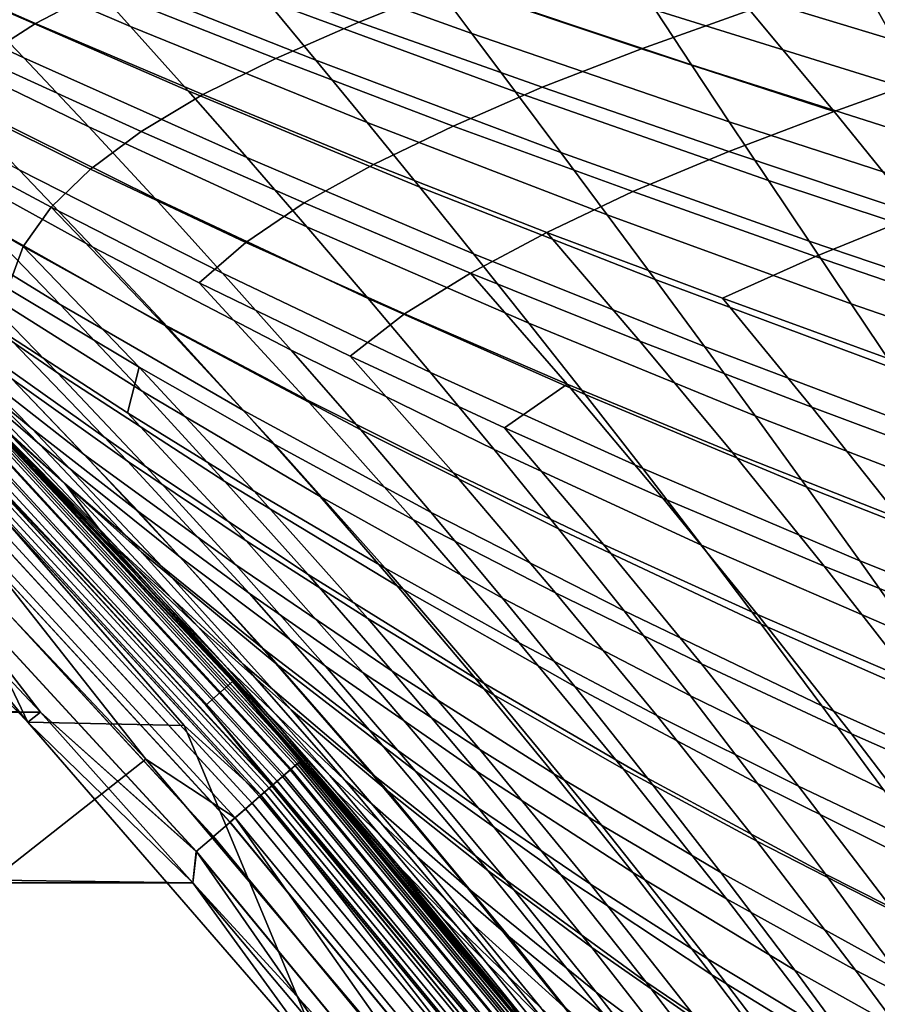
# Model space of a CAD drawing. Header units: metres. Extents: x -25 to 132, y -25 to 25.
# Tile 153 of 256: x 17.99 to 20.61, y 15.67 to 18.68. Entities that reach past the tile are written whole.
import ezdxf

# ---------------------------------------------------------------- set-up
doc = ezdxf.new("R2010")
doc.units = ezdxf.units.M
doc.layers.add('solid_12_061_071_XXX', color=7, linetype='CONTINUOUS')

msp = doc.modelspace()

# ---------------------------------------------------------------- linework, layer by layer
at = {"layer": 'solid_12_061_071_XXX'}
for points in [[(17.429474, 19.155607, 36.926098), (18.156954, 18.851562, 37.722061), (18.328079, 18.661623, 36.977364), (17.615713, 18.966473, 36.160152)], [(17.120295, 19.086721, 34.576916), (17.806408, 18.770012, 35.411671), (18.001352, 18.566044, 34.680645), (17.33102, 18.883101, 33.825481)], [(18.45315, 19.091143, 40.7906), (19.24369, 18.812368, 41.524918), (19.372284, 18.6399, 40.774105), (18.595589, 18.920004, 40.017258)], [(17.99041, 19.034599, 38.483814), (18.742914, 18.74251, 39.260559), (18.894939, 18.558502, 38.520493), (18.156954, 18.851562, 37.722061)], [(19.728006, 19.030819, 44.539845), (20.576078, 18.777704, 45.205791), (20.663727, 18.619324, 44.453938), (19.828213, 18.874214, 43.764179)], [(17.533001, 18.893213, 78.151627), (18.036652, 18.670563, 78.069031), (18.237068, 18.776175, 77.421707), (17.711422, 18.992178, 77.481636)], [(18.471977, 18.880066, 76.807266), (19.026579, 18.675177, 76.772476), (19.309326, 18.789011, 76.209854), (18.736889, 18.98604, 76.222397)], [(17.615713, 18.966473, 36.160152), (18.328079, 18.661623, 36.977364), (18.50359, 18.464611, 36.249714), (17.806408, 18.770012, 35.411671)], [(19.120079, 18.978832, 42.29195), (19.93354, 18.711988, 43.004318), (20.043905, 18.544056, 42.26025), (19.24369, 18.812368, 41.524918)], [(20.826019, 18.526402, 75.728668), (21.194376, 18.655453, 75.289314), (20.953302, 18.958529, 74.817619), (20.576885, 18.832617, 75.245422)], [(20.493547, 18.930708, 45.97303), (21.362158, 18.689766, 46.615631), (21.432741, 18.534859, 45.872585), (20.576078, 18.777704, 45.205791)], [(17.388092, 18.794342, 78.846283), (17.870296, 18.563917, 78.744225), (18.036652, 18.670563, 78.069031), (17.533001, 18.893213, 78.151627)], [(18.595589, 18.920004, 40.017258), (19.372284, 18.6399, 40.774105), (19.505684, 18.461279, 40.039505), (18.742914, 18.74251, 39.260559)], [(19.309326, 18.789011, 76.209854), (19.89105, 18.593435, 76.204193), (20.222181, 18.711168, 75.707909), (19.622772, 18.901468, 75.686745)], [(17.33102, 18.883101, 33.825481), (18.001352, 18.566044, 34.680645), (18.200338, 18.354382, 33.967083), (17.545855, 18.671495, 33.091911)], [(18.237068, 18.776175, 77.421707), (18.772478, 18.563515, 77.365463), (19.026579, 18.675177, 76.772476), (18.471977, 18.880066, 76.807266)], [(19.828213, 18.874214, 43.764179), (20.663727, 18.619324, 44.453938), (20.756413, 18.455492, 43.717449), (19.93354, 18.711988, 43.004318)], [(18.156954, 18.851562, 37.722061), (18.894939, 18.558502, 38.520493), (19.051476, 18.367825, 37.797058), (18.328079, 18.661623, 36.977364)], [(20.479965, 18.401167, 76.202042), (20.826019, 18.526402, 75.728668), (20.576885, 18.832617, 75.245422), (20.222181, 18.711168, 75.707909)], [(19.24369, 18.812368, 41.524918), (20.043905, 18.544056, 42.26025), (20.159172, 18.370312, 41.531963), (19.372284, 18.6399, 40.774105)], [(17.806408, 18.770012, 35.411671), (18.50359, 18.464611, 36.249714), (18.683287, 18.260355, 35.539112), (18.001352, 18.566044, 34.680645)], [(18.036652, 18.670563, 78.069031), (18.548813, 18.453135, 77.987022), (18.772478, 18.563515, 77.365463), (18.237068, 18.776175, 77.421707)], [(19.026579, 18.675177, 76.772476), (19.587395, 18.476282, 76.73703), (19.89105, 18.593435, 76.204193), (19.309326, 18.789011, 76.209854)], [(20.576078, 18.777704, 45.205791), (21.432741, 18.534859, 45.872585), (21.50836, 18.374739, 45.144478), (20.663727, 18.619324, 44.453938)], [(18.742914, 18.74251, 39.260559), (19.505684, 18.461279, 40.039505), (19.643715, 18.276361, 39.32111), (18.894939, 18.558502, 38.520493)], [(19.89105, 18.593435, 76.204193), (20.479965, 18.401167, 76.202042), (20.222181, 18.711168, 75.707909)], [(19.93354, 18.711988, 43.004318), (20.756413, 18.455492, 43.717449), (20.854055, 18.28614, 42.996315), (20.043905, 18.544056, 42.26025)], [(17.545855, 18.671495, 33.091911), (18.200338, 18.354382, 33.967083), (18.40316, 18.134844, 33.270977), (17.764576, 18.451712, 32.376202)], [(17.870296, 18.563917, 78.744225), (18.359921, 18.340181, 78.640144), (18.548813, 18.453135, 77.987022), (18.036652, 18.670563, 78.069031)], [(18.328079, 18.661623, 36.977364), (19.051476, 18.367825, 37.797058), (19.212336, 18.170319, 37.090252), (18.50359, 18.464611, 36.249714)], [(18.772478, 18.563515, 77.365463), (19.314812, 18.357033, 77.308121), (19.587395, 18.476282, 76.73703), (19.026579, 18.675177, 76.772476)], [(19.372284, 18.6399, 40.774105), (20.159172, 18.370312, 41.531963), (20.279177, 18.190617, 40.819462), (19.505684, 18.461279, 40.039505)], [(19.587395, 18.476282, 76.73703), (20.15803, 18.278975, 76.708458), (20.479965, 18.401167, 76.202042), (19.89105, 18.593435, 76.204193)], [(17.73769, 18.456408, 79.442993), (18.205326, 18.225275, 79.319954), (18.359921, 18.340181, 78.640144), (17.870296, 18.563917, 78.744225)], [(18.001352, 18.566044, 34.680645), (18.683287, 18.260355, 35.539112), (18.866976, 18.048687, 34.845554), (18.200338, 18.354382, 33.967083)], [(18.548813, 18.453135, 77.987022), (19.071314, 18.23918, 77.908615), (19.314812, 18.357033, 77.308121), (18.772478, 18.563515, 77.365463)], [(17.376945, 18.551487, 30.768293), (17.98695, 18.223547, 31.678356), (18.2127, 17.986801, 30.99835), (17.619236, 18.313868, 30.069487)], [(18.894939, 18.558502, 38.520493), (19.643715, 18.276361, 39.32111), (19.786196, 18.085001, 38.618919), (19.051476, 18.367825, 37.797058)], [(20.043905, 18.544056, 42.26025), (20.854055, 18.28614, 42.996315), (20.956532, 18.111166, 42.290531), (20.159172, 18.370312, 41.531963)], [(20.736435, 18.085098, 76.68364), (21.073942, 18.214542, 76.199997), (20.826019, 18.526402, 75.728668), (20.479965, 18.401167, 76.202042)], [(19.314812, 18.357033, 77.308121), (19.864014, 18.156662, 77.25042), (20.15803, 18.278975, 76.708458), (19.587395, 18.476282, 76.73703)], [(17.63998, 18.346443, 80.163956), (18.084639, 18.108545, 80.022285), (18.205326, 18.225275, 79.319954), (17.73769, 18.456408, 79.442993)], [(17.764576, 18.451712, 32.376202), (18.40316, 18.134844, 33.270977), (18.609594, 17.907244, 32.592319), (17.98695, 18.223547, 31.678356)], [(18.359921, 18.340181, 78.640144), (18.85865, 18.12178, 78.536674), (19.071314, 18.23918, 77.908615), (18.548813, 18.453135, 77.987022)], [(18.50359, 18.464611, 36.249714), (19.212336, 18.170319, 37.090252), (19.377333, 17.96583, 36.400066), (18.683287, 18.260355, 35.539112)], [(19.505684, 18.461279, 40.039505), (20.279177, 18.190617, 40.819462), (20.403749, 18.004841, 40.12273), (19.643715, 18.276361, 39.32111)], [(17.300871, 18.404764, 28.446135), (17.864641, 18.06711, 29.388908), (18.112862, 17.810997, 28.726545), (17.566248, 18.147047, 27.765743)], [(20.15803, 18.278975, 76.708458), (20.736435, 18.085098, 76.68364), (20.479965, 18.401167, 76.202042)], [(18.200338, 18.354382, 33.967083), (18.866976, 18.048687, 34.845554), (19.054459, 17.829439, 34.169037), (18.40316, 18.134844, 33.270977)], [(19.051476, 18.367825, 37.797058), (19.786196, 18.085001, 38.618919), (19.932949, 17.887054, 37.932926), (19.212336, 18.170319, 37.090252)], [(19.071314, 18.23918, 77.908615), (19.601404, 18.031517, 77.829353), (19.864014, 18.156662, 77.25042), (19.314812, 18.357033, 77.308121)], [(20.159172, 18.370312, 41.531963), (20.956532, 18.111166, 42.290531), (21.063679, 17.930441, 41.60009), (20.279177, 18.190617, 40.819462)], [(17.581285, 18.229301, 80.91053), (17.998905, 17.988352, 80.745712), (18.084639, 18.108545, 80.022285), (17.63998, 18.346443, 80.163956)], [(18.205326, 18.225275, 79.319954), (18.680992, 18.000931, 79.195), (18.85865, 18.12178, 78.536674), (18.359921, 18.340181, 78.640144)], [(17.619236, 18.313868, 30.069487), (18.2127, 17.986801, 30.99835), (18.441545, 17.741276, 30.336174), (17.864641, 18.06711, 29.388908)], [(18.683287, 18.260355, 35.539112), (19.377333, 17.96583, 36.400066), (19.546278, 17.7542, 35.726505), (18.866976, 18.048687, 34.845554)], [(19.643715, 18.276361, 39.32111), (20.403749, 18.004841, 40.12273), (20.532719, 17.812843, 39.441765), (19.786196, 18.085001, 38.618919)], [(19.864014, 18.156662, 77.25042), (20.423561, 17.958, 77.199577), (20.736435, 18.085098, 76.68364), (20.15803, 18.278975, 76.708458)], [(17.558081, 18.107458, 81.673851), (17.952013, 17.859917, 81.493301), (17.998905, 17.988352, 80.745712), (17.581285, 18.229301, 80.91053)], [(18.85865, 18.12178, 78.536674), (19.36829, 17.906963, 78.436737), (19.601404, 18.031517, 77.829353), (19.071314, 18.23918, 77.908615)], [(17.318392, 18.225304, 26.130461), (17.834137, 17.879354, 27.103951), (18.104221, 17.60146, 26.460745), (17.606218, 17.944946, 25.469988)], [(17.98695, 18.223547, 31.678356), (18.609594, 17.907244, 32.592319), (18.81938, 17.671396, 31.931099), (18.2127, 17.986801, 30.99835)], [(18.084639, 18.108545, 80.022285), (18.537796, 17.877205, 79.878853), (18.680992, 18.000931, 79.195), (18.205326, 18.225275, 79.319954)], [(19.212336, 18.170319, 37.090252), (19.932949, 17.887054, 37.932926), (20.083797, 17.682375, 37.263126), (19.377333, 17.96583, 36.400066)], [(20.279177, 18.190617, 40.819462), (21.063679, 17.930441, 41.60009), (21.175341, 17.743843, 40.924976), (20.403749, 18.004841, 40.12273)], [(17.566248, 18.147047, 27.765743), (18.112862, 17.810997, 28.726545), (18.363604, 17.545317, 28.082382), (17.834137, 17.879354, 27.103951)], [(19.601404, 18.031517, 77.829353), (20.139017, 17.830065, 77.750031), (20.423561, 17.958, 77.199577), (19.864014, 18.156662, 77.25042)], [(17.998905, 17.988352, 80.745712), (18.428617, 17.750679, 80.584183), (18.084639, 18.108545, 80.022285)], [(18.084639, 18.108545, 80.022285), (18.428617, 17.750679, 80.584183), (18.867409, 17.519625, 80.420967), (18.537796, 17.877205, 79.878853)], [(18.40316, 18.134844, 33.270977), (19.054459, 17.829439, 34.169037), (19.245522, 17.602436, 33.509552), (18.609594, 17.907244, 32.592319)], [(18.680992, 18.000931, 79.195), (19.166359, 17.782013, 79.070686), (19.36829, 17.906963, 78.436737), (18.85865, 18.12178, 78.536674)], [(17.288662, 18.103844, 83.454758), (17.710321, 17.691189, 84.051048), (18.026556, 17.43083, 83.824501), (17.621544, 17.841097, 83.245155)], [(19.786196, 18.085001, 38.618919), (20.532719, 17.812843, 39.441765), (20.665918, 17.614492, 38.776558), (19.932949, 17.887054, 37.932926)], [(20.423561, 17.958, 77.199577), (20.991453, 17.76288, 77.15274), (20.736435, 18.085098, 76.68364)], [(17.305824, 18.061829, 22.175177), (17.739317, 17.700508, 23.187445), (18.049894, 17.382776, 22.56768), (17.635307, 17.74004, 21.539198)], [(17.864641, 18.06711, 29.388908), (18.441545, 17.741276, 30.336174), (18.673208, 17.486771, 29.691807), (18.112862, 17.810997, 28.726545)], [(18.866976, 18.048687, 34.845554), (19.546278, 17.7542, 35.726505), (19.718985, 17.535273, 35.069557), (19.054459, 17.829439, 34.169037)], [(19.36829, 17.906963, 78.436737), (19.886181, 17.698538, 78.336189), (19.601404, 18.031517, 77.829353)], [(19.601404, 18.031517, 77.829353), (19.886181, 17.698538, 78.336189), (20.412241, 17.496401, 78.235893), (20.139017, 17.830065, 77.750031)], [(17.429831, 18.006348, 23.826542), (17.895893, 17.653702, 24.82848), (18.187077, 17.35132, 24.205927), (17.739317, 17.700508, 23.187445)], [(17.952013, 17.859917, 81.493301), (18.354401, 17.619659, 81.309525), (17.998905, 17.988352, 80.745712)], [(17.998905, 17.988352, 80.745712), (18.354401, 17.619659, 81.309525), (18.769304, 17.382727, 81.128738), (18.428617, 17.750679, 80.584183)], [(18.2127, 17.986801, 30.99835), (18.81938, 17.671396, 31.931099), (19.032253, 17.427116, 31.287292), (18.441545, 17.741276, 30.336174)], [(18.537796, 17.877205, 79.878853), (18.999596, 17.652727, 79.733635), (19.166359, 17.782013, 79.070686), (18.680992, 18.000931, 79.195)], [(20.403749, 18.004841, 40.12273), (21.175341, 17.743843, 40.924976), (21.291353, 17.551245, 40.265186), (20.532719, 17.812843, 39.441765)], [(17.402225, 17.95928, 84.271706), (17.83481, 17.529774, 84.86396), (18.125967, 17.264748, 84.626877), (17.710321, 17.691189, 84.051048)], [(17.570633, 17.979412, 82.451637), (17.964544, 17.584002, 83.03331), (18.31842, 17.33201, 82.820351), (17.940498, 17.725655, 82.256592)], [(19.377333, 17.96583, 36.400066), (20.083797, 17.682375, 37.263126), (20.23856, 17.470818, 36.609512), (19.546278, 17.7542, 35.726505)], [(20.139017, 17.830065, 77.750031), (20.687494, 17.63043, 77.677574), (20.991453, 17.76288, 77.15274), (20.423561, 17.958, 77.199577)], [(17.606218, 17.944946, 25.469988), (18.104221, 17.60146, 26.460745), (18.376188, 17.313133, 25.836113), (17.895893, 17.653702, 24.82848)], [(18.609594, 17.907244, 32.592319), (19.245522, 17.602436, 33.509552), (19.439922, 17.367504, 32.867085), (18.81938, 17.671396, 31.931099)], [(19.166359, 17.782013, 79.070686), (19.663198, 17.566774, 78.949852), (19.36829, 17.906963, 78.436737)], [(19.36829, 17.906963, 78.436737), (19.663198, 17.566774, 78.949852), (20.168949, 17.358002, 78.828674), (19.886181, 17.698538, 78.336189)], [(17.834137, 17.879354, 27.103951), (18.363604, 17.545317, 28.082382), (18.616568, 17.269855, 27.456409), (18.104221, 17.60146, 26.460745)], [(18.537796, 17.877205, 79.878853), (18.867409, 17.519625, 80.420967), (19.315454, 17.295483, 80.256096), (18.999596, 17.652727, 79.733635)], [(19.932949, 17.887054, 37.932926), (20.665918, 17.614492, 38.776558), (20.803175, 17.409655, 38.12711), (20.083797, 17.682375, 37.263126)], [(17.621544, 17.841097, 83.245155), (18.026556, 17.43083, 83.824501), (18.353346, 17.1761, 83.59549), (17.964544, 17.584002, 83.03331)], [(17.940498, 17.725655, 82.256592), (18.318804, 17.479322, 82.05761), (18.354401, 17.619659, 81.309525), (17.952013, 17.859917, 81.493301)], [(18.112862, 17.810997, 28.726545), (18.673208, 17.486771, 29.691807), (18.90741, 17.223087, 29.065235), (18.363604, 17.545317, 28.082382)], [(19.054459, 17.829439, 34.169037), (19.718985, 17.535273, 35.069557), (19.895252, 17.308887, 34.429214), (19.245522, 17.602436, 33.509552)], [(20.139017, 17.830065, 77.750031), (20.412241, 17.496401, 78.235893), (20.949678, 17.296179, 78.142471), (20.687494, 17.63043, 77.677574)], [(20.532719, 17.812843, 39.441765), (21.291353, 17.551245, 40.265186), (21.411558, 17.35252, 39.620712), (20.665918, 17.614492, 38.776558)], [(18.295338, 17.05821, 20.326332), (17.835199, 17.518723, 19.492939), (17.556631, 17.797886, 19.985258), (17.965322, 17.405579, 20.922916)], [(18.999596, 17.652727, 79.733635), (19.471685, 17.433746, 79.589104), (19.663198, 17.566774, 78.949852), (19.166359, 17.782013, 79.070686)], [(18.428617, 17.750679, 80.584183), (18.769304, 17.382727, 81.128738), (19.193869, 17.152451, 80.946335), (18.867409, 17.519625, 80.420967)], [(19.546278, 17.7542, 35.726505), (20.23856, 17.470818, 36.609512), (20.397062, 17.252235, 35.97208), (19.718985, 17.535273, 35.069557)], [(17.635307, 17.74004, 21.539198), (18.049894, 17.382776, 22.56768), (18.36109, 17.052917, 21.967237), (17.965322, 17.405579, 20.922916)], [(17.940498, 17.725655, 82.256592), (18.31842, 17.33201, 82.820351), (18.681284, 17.08744, 82.603485), (18.318804, 17.479322, 82.05761)], [(18.441545, 17.741276, 30.336174), (19.032253, 17.427116, 31.287292), (19.247955, 17.174213, 30.660881), (18.673208, 17.486771, 29.691807)], [(17.710321, 17.691189, 84.051048), (18.125967, 17.264748, 84.626877), (18.425791, 17.007401, 84.383865), (18.026556, 17.43083, 83.824501)], [(17.739317, 17.700508, 23.187445), (18.187077, 17.35132, 24.205927), (18.479414, 17.037561, 23.60232), (18.049894, 17.382776, 22.56768)], [(19.886181, 17.698538, 78.336189), (20.168949, 17.358002, 78.828674), (20.683506, 17.155581, 78.708038), (20.412241, 17.496401, 78.235893)], [(18.639751, 16.65748, 100.201744), (17.676435, 17.676414, 100.201744), (17.599274, 17.599251, 112.706161), (18.558386, 16.584763, 112.706161)], [(17.916317, 17.429262, 100.166801), (17.676435, 17.676414, 100.201744), (18.639751, 16.65748, 100.201744)], [(18.642918, 16.65658, 18.136086), (18.641071, 16.658646, 0.5), (17.677687, 17.677652, 0.5), (18.378231, 16.948174, 18.569691)], [(17.915915, 17.428871, 0.428843), (17.677687, 17.677652, 0.5), (18.641071, 16.658646, 0.5)], [(18.10899, 17.235559, 19.021702), (18.378231, 16.948174, 18.569691), (17.677687, 17.677652, 0.5)], [(17.835199, 17.518723, 19.492939), (18.10899, 17.235559, 19.021702), (17.677687, 17.677652, 0.5)], [(17.677687, 17.677652, 99), (18.641071, 16.658646, 99), (18.304409, 17.027876, 86.047722), (17.973759, 17.376537, 85.616188)], [(17.915979, 17.428934, 99.070518), (18.641071, 16.658646, 99), (17.677687, 17.677652, 99)], [(18.81938, 17.671396, 31.931099), (19.439922, 17.367504, 32.867085), (19.637415, 17.124472, 32.241608), (19.032253, 17.427116, 31.287292)], [(20.083797, 17.682375, 37.263126), (20.803175, 17.409655, 38.12711), (20.944324, 17.198191, 37.493404), (20.23856, 17.470818, 36.609512)], [(17.895893, 17.653702, 24.82848), (18.376188, 17.313133, 25.836113), (18.649717, 17.014147, 25.230045), (18.187077, 17.35132, 24.205927)], [(18.999596, 17.652727, 79.733635), (19.315454, 17.295483, 80.256096), (19.774376, 17.076893, 80.091972), (19.471685, 17.433746, 79.589104)], [(17.831993, 17.347231, 112.877182), (18.558386, 16.584763, 112.706161), (17.599274, 17.599251, 112.706161)], [(18.104221, 17.60146, 26.460745), (18.616568, 17.269855, 27.456409), (18.871454, 16.9844, 26.848608), (18.376188, 17.313133, 25.836113)], [(18.318804, 17.479322, 82.05761), (18.706123, 17.24029, 81.855438), (18.354401, 17.619659, 81.309525)], [(18.354401, 17.619659, 81.309525), (18.706123, 17.24029, 81.855438), (19.10638, 17.00461, 81.655983), (18.769304, 17.382727, 81.128738)], [(19.245522, 17.602436, 33.509552), (19.895252, 17.308887, 34.429214), (20.074852, 17.074881, 33.805458), (19.439922, 17.367504, 32.867085)], [(17.964544, 17.584002, 83.03331), (18.353346, 17.1761, 83.59549), (18.691442, 16.926453, 83.365158), (18.31842, 17.33201, 82.820351)], [(19.471685, 17.433746, 79.589104), (19.955807, 17.218523, 79.448013), (19.663198, 17.566774, 78.949852)], [(19.663198, 17.566774, 78.949852), (19.955807, 17.218523, 79.448013), (20.44949, 17.009823, 79.306839), (20.168949, 17.358002, 78.828674)], [(18.363604, 17.545317, 28.082382), (18.90741, 17.223087, 29.065235), (19.143869, 16.950024, 28.456442), (18.616568, 17.269855, 27.456409)], [(19.718985, 17.535273, 35.069557), (20.397062, 17.252235, 35.97208), (20.559111, 17.02648, 35.350819), (19.895252, 17.308887, 34.429214)], [(17.040176, 17.534224, 100), (18.013548, 16.532652, 100), (18.01351, 16.532696, 99.5), (17.040339, 17.534065, 99.5)], [(18.013548, 16.532652, 100), (17.040176, 17.534224, 100), (17.536564, 17.533451, 100)], [(17.040339, 17.534065, 99.5), (18.01351, 16.532696, 99.5), (17.572348, 17.072273, 99.5)], [(17.799807, 17.31592, 100.003029), (18.492214, 16.522438, 100), (18.013548, 16.532652, 100), (17.536564, 17.533451, 100)], [(18.125967, 17.264748, 84.626877), (17.83481, 17.529774, 84.86396), (17.973759, 17.376537, 85.616188), (18.260626, 17.085764, 85.435303)], [(18.624821, 16.697699, 19.749441), (18.10899, 17.235559, 19.021702), (17.835199, 17.518723, 19.492939), (18.295338, 17.05821, 20.326332)], [(18.867409, 17.519625, 80.420967), (19.193869, 17.152451, 80.946335), (19.628294, 16.929117, 80.762413), (19.315454, 17.295483, 80.256096)], [(18.318804, 17.479322, 82.05761), (18.681284, 17.08744, 82.603485), (19.053724, 16.850163, 82.383484), (18.706123, 17.24029, 81.855438)], [(18.673208, 17.486771, 29.691807), (19.247955, 17.174213, 30.660881), (19.466223, 16.912502, 30.051847), (18.90741, 17.223087, 29.065235)], [(20.412241, 17.496401, 78.235893), (20.683506, 17.155581, 78.708038), (21.209949, 16.955156, 78.594307), (20.949678, 17.296179, 78.142471)], [(20.23856, 17.470818, 36.609512), (20.944324, 17.198191, 37.493404), (21.089193, 16.979967, 36.875439), (20.397062, 17.252235, 35.97208)], [(18.374249, 16.420206, 113.5177), (17.424654, 17.424629, 113.5177), (16.791998, 16.864643, 114.731659), (17.710371, 15.897488, 114.731659)], [(17.724804, 17.242954, 113.368919), (17.424654, 17.424629, 113.5177), (18.374249, 16.420206, 113.5177)], [(17.905031, 17.418283, 0.359065), (18.837378, 16.405485, 0.359065), (18.818546, 16.389088, 0.292163), (17.887133, 17.400871, 0.292163)], [(18.837513, 16.405605, 99.14032), (17.905161, 17.418409, 99.14032), (17.887325, 17.401058, 99.207253), (18.818748, 16.389261, 99.207253)], [(18.831547, 16.40041, 100.100952), (17.89949, 17.412893, 100.100952), (17.909983, 17.4231, 100.132843), (18.842587, 16.410023, 100.132843)], [(17.915915, 17.428871, 0.428843), (18.848827, 16.415459, 0.428843), (18.837378, 16.405485, 0.359065), (17.905031, 17.418283, 0.359065)], [(18.848896, 16.415518, 99.070518), (17.915979, 17.428934, 99.070518), (17.905161, 17.418409, 99.14032), (18.837513, 16.405605, 99.14032)], [(18.842587, 16.410023, 100.132843), (17.909983, 17.4231, 100.132843), (17.916317, 17.429262, 100.166801), (18.849251, 16.415827, 100.166801)], [(17.915915, 17.428871, 0.428843), (18.641071, 16.658646, 0.5), (18.848827, 16.415459, 0.428843)], [(18.848896, 16.415518, 99.070518), (18.641071, 16.658646, 99), (17.915979, 17.428934, 99.070518)], [(18.849251, 16.415827, 100.166801), (17.916317, 17.429262, 100.166801), (18.639751, 16.65748, 100.201744)], [(18.026556, 17.43083, 83.824501), (18.425791, 17.007401, 84.383865), (18.736609, 16.75563, 84.138214), (18.353346, 17.1761, 83.59549)], [(19.032253, 17.427116, 31.287292), (19.637415, 17.124472, 32.241608), (19.837753, 16.873158, 31.633101), (19.247955, 17.174213, 30.660881)], [(19.471685, 17.433746, 79.589104), (19.774376, 17.076893, 80.091972), (20.24588, 16.86212, 79.931259), (19.955807, 17.218523, 79.448013)], [(17.887133, 17.400871, 0.292163), (18.818546, 16.389088, 0.292163), (18.792723, 16.366596, 0.229499), (17.862587, 17.376993, 0.229499)], [(18.818748, 16.389261, 99.207253), (17.887325, 17.401058, 99.207253), (17.862835, 17.377235, 99.269958), (18.792984, 16.366823, 99.269958)], [(18.797834, 16.371048, 100.047203), (17.867447, 17.38172, 100.047203), (17.885164, 17.398956, 100.072105), (18.816475, 16.387283, 100.072105)], [(18.816475, 16.387283, 100.072105), (17.885164, 17.398956, 100.072105), (17.89949, 17.412893, 100.100952), (18.831547, 16.40041, 100.100952)], [(17.965322, 17.405579, 20.922916), (18.36109, 17.052917, 21.967237), (18.672403, 16.710699, 21.386114), (18.295338, 17.05821, 20.326332)], [(18.752232, 16.331333, 100.012123), (17.8241, 17.339552, 100.012123), (17.84688, 17.361713, 100.027), (18.776197, 16.352205, 100.027)], [(17.862587, 17.376993, 0.229499), (18.792723, 16.366596, 0.229499), (18.760429, 16.338472, 0.172354), (17.831892, 17.347132, 0.172354)], [(18.792984, 16.366823, 99.269958), (17.862835, 17.377235, 99.269958), (17.832193, 17.347425, 99.327164), (18.760746, 16.338749, 99.327164)], [(18.776197, 16.352205, 100.027), (17.84688, 17.361713, 100.027), (17.867447, 17.38172, 100.047203), (18.797834, 16.371048, 100.047203)], [(18.260626, 17.085764, 85.435303), (17.973759, 17.376537, 85.616188), (18.304409, 17.027876, 86.047722)], [(18.049894, 17.382776, 22.56768), (18.479414, 17.037561, 23.60232), (18.772463, 16.712194, 23.017653), (18.36109, 17.052917, 21.967237)], [(18.769304, 17.382727, 81.128738), (19.10638, 17.00461, 81.655983), (19.516876, 16.775602, 81.454987), (19.193869, 17.152451, 80.946335)], [(19.439922, 17.367504, 32.867085), (20.074852, 17.074881, 33.805458), (20.257553, 16.833088, 33.198261), (19.637415, 17.124472, 32.241608)], [(20.168949, 17.358002, 78.828674), (20.44949, 17.009823, 79.306839), (20.952614, 16.807514, 79.166512), (20.683506, 17.155581, 78.708038)], [(18.737247, 16.318283, 113.046471), (17.809858, 17.325697, 113.046471), (17.77397, 17.290785, 113.211105), (18.699492, 16.285402, 113.211105)], [(17.831892, 17.347132, 0.172354), (18.760429, 16.338472, 0.172354), (18.722326, 16.305288, 0.121892), (17.795675, 17.311899, 0.121892)], [(18.760746, 16.338749, 99.327164), (17.832193, 17.347425, 99.327164), (17.796022, 17.312239, 99.377686), (18.722692, 16.305607, 99.377686)], [(18.726673, 16.309074, 100.003029), (17.799807, 17.31592, 100.003029), (17.8241, 17.339552, 100.012123), (18.752232, 16.331333, 100.012123)], [(18.760536, 16.338566, 112.877182), (17.831993, 17.347231, 112.877182), (17.809858, 17.325697, 113.046471), (18.737247, 16.318283, 113.046471)], [(18.760536, 16.338566, 112.877182), (18.558386, 16.584763, 112.706161), (17.831993, 17.347231, 112.877182)], [(18.187077, 17.35132, 24.205927), (18.649717, 17.014147, 25.230045), (18.924473, 16.704269, 24.64253), (18.479414, 17.037561, 23.60232)], [(18.31842, 17.33201, 82.820351), (18.691442, 16.926453, 83.365158), (19.039085, 16.684196, 83.130966), (18.681284, 17.08744, 82.603485)], [(17.795675, 17.311899, 0.121892), (18.722326, 16.305288, 0.121892), (18.67919, 16.267721, 0.079142), (17.754675, 17.272015, 0.079142)], [(18.722692, 16.305607, 99.377686), (17.796022, 17.312239, 99.377686), (17.755062, 17.27239, 99.420509), (18.679598, 16.268076, 99.420509)], [(18.726673, 16.309074, 100.003029), (18.492214, 16.522438, 100), (17.799807, 17.31592, 100.003029)], [(18.376188, 17.313133, 25.836113), (18.871454, 16.9844, 26.848608), (19.12797, 16.688734, 26.258968), (18.649717, 17.014147, 25.230045)], [(19.315454, 17.295483, 80.256096), (19.628294, 16.929117, 80.762413), (20.074175, 16.711369, 80.57933), (19.774376, 17.076893, 80.091972)], [(19.895252, 17.308887, 34.429214), (20.559111, 17.02648, 35.350819), (20.724493, 16.793398, 34.745705), (20.074852, 17.074881, 33.805458)], [(17.754675, 17.272015, 0.079142), (18.67919, 16.267721, 0.079142), (18.631903, 16.226538, 0.044977), (17.709726, 17.228289, 0.044977)], [(18.679598, 16.268076, 99.420509), (17.755062, 17.27239, 99.420509), (17.710146, 17.228697, 99.454758), (18.632343, 16.226923, 99.454758)], [(18.699492, 16.285402, 113.211105), (17.77397, 17.290785, 113.211105), (17.724804, 17.242954, 113.368919), (18.647764, 16.240353, 113.368919)], [(18.125967, 17.264748, 84.626877), (18.535105, 16.824451, 85.182259), (18.818783, 16.570732, 84.923286), (18.425791, 17.007401, 84.383865)], [(18.260626, 17.085764, 85.435303), (18.535105, 16.824451, 85.182259), (18.125967, 17.264748, 84.626877)], [(18.616568, 17.269855, 27.456409), (19.143869, 16.950024, 28.456442), (19.382307, 16.667381, 27.86541), (18.871454, 16.9844, 26.848608)], [(18.647764, 16.240353, 113.368919), (17.724804, 17.242954, 113.368919), (18.374249, 16.420206, 113.5177)], [(18.953238, 16.323805, 19.19224), (18.378231, 16.948174, 18.569691), (18.10899, 17.235559, 19.021702), (18.624821, 16.697699, 19.749441)], [(18.706123, 17.24029, 81.855438), (19.053724, 16.850163, 82.383484), (19.439524, 16.616247, 82.165947), (19.10638, 17.00461, 81.655983)], [(20.397062, 17.252235, 35.97208), (21.089193, 16.979967, 36.875439), (21.237604, 16.754845, 36.273205), (20.559111, 17.02648, 35.350819)], [(17.709726, 17.228289, 0.044977), (18.631903, 16.226538, 0.044977), (18.581427, 16.182579, 0.020093), (17.661749, 17.181616, 0.020093)], [(18.632343, 16.226923, 99.454758), (17.710146, 17.228697, 99.454758), (17.662191, 17.182045, 99.479729), (18.581892, 16.182983, 99.479729)], [(18.90741, 17.223087, 29.065235), (19.466223, 16.912502, 30.051847), (19.686794, 16.641796, 29.460173), (19.143869, 16.950024, 28.456442)], [(19.955807, 17.218523, 79.448013), (20.24588, 16.86212, 79.931259), (20.727587, 16.653906, 79.770737), (20.44949, 17.009823, 79.306839)], [(17.661749, 17.181616, 0.020093), (18.581427, 16.182579, 0.020093), (18.528793, 16.13674, 0.004998), (17.611719, 17.132946, 0.004998)], [(18.581892, 16.182983, 99.479729), (17.662191, 17.182045, 99.479729), (17.612177, 17.133389, 99.494911), (18.529272, 16.137157, 99.494911)], [(18.353346, 17.1761, 83.59549), (18.736609, 16.75563, 84.138214), (19.05917, 16.508904, 83.891045), (18.691442, 16.926453, 83.365158)], [(19.247955, 17.174213, 30.660881), (19.837753, 16.873158, 31.633101), (20.040695, 16.613392, 31.041544), (19.466223, 16.912502, 30.051847)], [(19.193869, 17.152451, 80.946335), (19.516876, 16.775602, 81.454987), (19.937838, 16.553547, 81.252647), (19.628294, 16.929117, 80.762413)], [(17.612177, 17.133389, 99.494911), (17.572348, 17.072273, 99.5), (18.01351, 16.532696, 99.5), (18.05283, 16.563374, 99.5)], [(17.611719, 17.132946, 0.004998), (18.528793, 16.13674, 0.004998), (18.05283, 16.563372), (17.572348, 17.072273)], [(18.529272, 16.137157, 99.494911), (17.612177, 17.133389, 99.494911), (18.05283, 16.563374, 99.5)], [(19.637415, 17.124472, 32.241608), (20.257553, 16.833088, 33.198261), (20.443129, 16.583345, 32.607601), (19.837753, 16.873158, 31.633101)], [(18.260626, 17.085764, 85.435303), (18.304409, 17.027876, 86.047722), (18.679148, 16.627178, 85.985748)], [(18.260626, 17.085764, 85.435303), (18.679148, 16.627178, 85.985748), (18.937243, 16.370224, 85.717216), (18.535105, 16.824451, 85.182259)], [(18.681284, 17.08744, 82.603485), (19.039085, 16.684196, 83.130966), (19.39686, 16.449202, 82.8937), (19.053724, 16.850163, 82.383484)], [(-18.052919, 16.563276), (-17.572439, 17.072178), (18.05283, 16.563372)], [(-17.572439, 17.072178), (17.572348, 17.072273), (18.05283, 16.563372)], [(18.295338, 17.05821, 20.326332), (18.672403, 16.710699, 21.386114), (18.983341, 16.355886, 20.824303), (18.624821, 16.697699, 19.749441)], [(18.36109, 17.052917, 21.967237), (18.772463, 16.712194, 23.017653), (19.065762, 16.374987, 22.451912), (18.672403, 16.710699, 21.386114)], [(19.774376, 17.076893, 80.091972), (20.074175, 16.711369, 80.57933), (20.533178, 16.497478, 80.399635), (20.24588, 16.86212, 79.931259)], [(20.074852, 17.074881, 33.805458), (20.724493, 16.793398, 34.745705), (20.892998, 16.552834, 34.156712), (20.257553, 16.833088, 33.198261)], [(18.641071, 16.658646, 99), (18.62641, 16.675037, 86.462273), (18.304409, 17.027876, 86.047722)], [(18.679148, 16.627178, 85.985748), (18.304409, 17.027876, 86.047722), (18.62641, 16.675037, 86.462273)], [(18.479414, 17.037561, 23.60232), (18.924473, 16.704269, 24.64253), (19.200045, 16.383278, 24.073553), (18.772463, 16.712194, 23.017653)], [(20.559111, 17.02648, 35.350819), (21.237604, 16.754845, 36.273205), (21.389359, 16.522676, 35.686668), (20.724493, 16.793398, 34.745705)], [(18.425791, 17.007401, 84.383865), (18.818783, 16.570732, 84.923286), (19.113899, 16.322521, 84.661499), (18.736609, 16.75563, 84.138214)], [(18.649717, 17.014147, 25.230045), (19.12797, 16.688734, 26.258968), (19.385796, 16.382645, 25.687475), (18.924473, 16.704269, 24.64253)], [(19.10638, 17.00461, 81.655983), (19.439524, 16.616247, 82.165947), (19.836136, 16.388998, 81.946983), (19.516876, 16.775602, 81.454987)], [(20.44949, 17.009823, 79.306839), (20.727587, 16.653906, 79.770737), (21.21936, 16.452106, 79.611351), (20.952614, 16.807514, 79.166512)], [(18.871454, 16.9844, 26.848608), (19.382307, 16.667381, 27.86541), (19.622444, 16.374962, 27.292124), (19.12797, 16.688734, 26.258968)], [(19.280058, 15.936296, 18.654728), (18.642918, 16.65658, 18.136086), (18.378231, 16.948174, 18.569691), (18.953238, 16.323805, 19.19224)], [(19.143869, 16.950024, 28.456442), (19.686794, 16.641796, 29.460173), (19.909405, 16.36191, 28.885839), (19.382307, 16.667381, 27.86541)], [(18.691442, 16.926453, 83.365158), (19.05917, 16.508904, 83.891045), (19.39183, 16.269516, 83.640076), (19.039085, 16.684196, 83.130966)], [(19.466223, 16.912502, 30.051847), (20.040695, 16.613392, 31.041544), (20.245991, 16.344995, 30.466919), (19.686794, 16.641796, 29.460173)], [(19.628294, 16.929117, 80.762413), (19.937838, 16.553547, 81.252647), (20.370825, 16.337086, 81.051216), (20.074175, 16.711369, 80.57933)], [(19.837753, 16.873158, 31.633101), (20.443129, 16.583345, 32.607601), (20.631346, 16.325485, 32.033455), (20.040695, 16.613392, 31.041544)], [(19.053724, 16.850163, 82.383484), (19.39686, 16.449202, 82.8937), (19.768414, 16.217562, 82.658684), (19.439524, 16.616247, 82.165947)], [(20.24588, 16.86212, 79.931259), (20.533178, 16.497478, 80.399635), (21.003021, 16.290163, 80.220398), (20.727587, 16.653906, 79.770737)], [(18.535105, 16.824451, 85.182259), (18.937243, 16.370224, 85.717216), (19.205074, 16.120754, 85.442764), (18.818783, 16.570732, 84.923286)], [(20.257553, 16.833088, 33.198261), (20.892998, 16.552834, 34.156712), (21.064405, 16.304632, 33.583813), (20.443129, 16.583345, 32.607601)], [(18.736609, 16.75563, 84.138214), (19.113899, 16.322521, 84.661499), (19.4212, 16.07929, 84.398033), (19.05917, 16.508904, 83.891045)], [(19.516876, 16.775602, 81.454987), (19.836136, 16.388998, 81.946983), (20.243811, 16.168686, 81.72683), (19.937838, 16.553547, 81.252647)], [(18.624821, 16.697699, 19.749441), (18.983341, 16.355886, 20.824303), (19.293407, 15.98825, 20.281797), (18.953238, 16.323805, 19.19224)], [(18.672403, 16.710699, 21.386114), (19.065762, 16.374987, 22.451912), (19.358847, 16.025715, 21.90509), (18.983341, 16.355886, 20.824303)], [(18.772463, 16.712194, 23.017653), (19.200045, 16.383278, 24.073553), (19.476004, 16.050945, 23.523106), (19.065762, 16.374987, 22.451912)], [(18.924473, 16.704269, 24.64253), (19.385796, 16.382645, 25.687475), (19.64455, 16.06591, 25.134111), (19.200045, 16.383278, 24.073553)], [(20.074175, 16.711369, 80.57933), (20.370825, 16.337086, 81.051216), (20.817471, 16.124512, 80.853188), (20.533178, 16.497478, 80.399635)], [(18.641071, 16.658646, 99), (18.939718, 16.318304, 86.859993), (18.62641, 16.675037, 86.462273)], [(18.679148, 16.627178, 85.985748), (18.62641, 16.675037, 86.462273), (18.939718, 16.318304, 86.859993), (19.089848, 16.153944, 86.515305)], [(19.039085, 16.684196, 83.130966), (19.39183, 16.269516, 83.640076), (19.735186, 16.037329, 83.386124), (19.39686, 16.449202, 82.8937)], [(19.12797, 16.688734, 26.258968), (19.622444, 16.374962, 27.292124), (19.863983, 16.072561, 26.736568), (19.385796, 16.382645, 25.687475)], [(19.382307, 16.667381, 27.86541), (19.909405, 16.36191, 28.885839), (20.133797, 16.072653, 28.328827), (19.622444, 16.374962, 27.292124)], [(19.54442, 15.586135, 100.201744), (18.639751, 16.65748, 100.201744), (18.558386, 16.584763, 112.706161), (19.459101, 15.518101, 112.706161)], [(18.849251, 16.415827, 100.166801), (18.639751, 16.65748, 100.201744), (19.54442, 15.586135, 100.201744)], [(19.656219, 15.447753, 16.565027), (19.545805, 15.587223, 0.5), (18.641071, 16.658646, 0.5), (19.409792, 15.756267, 16.934931)], [(18.848827, 16.415459, 0.428843), (18.641071, 16.658646, 0.5), (19.545805, 15.587223, 0.5)], [(19.158802, 16.06052, 17.319479), (19.409792, 15.756267, 16.934931), (18.641071, 16.658646, 0.5)], [(18.903141, 16.360661, 17.719604), (19.158802, 16.06052, 17.319479), (18.641071, 16.658646, 0.5)], [(18.642918, 16.65658, 18.136086), (18.903141, 16.360661, 17.719604), (18.641071, 16.658646, 0.5)], [(18.641071, 16.658646, 99), (19.545805, 15.587223, 99), (19.244074, 15.958245, 87.241516), (18.939718, 16.318304, 86.859993)], [(18.848896, 16.415518, 99.070518), (19.545805, 15.587223, 99), (18.641071, 16.658646, 99)], [(19.280058, 15.936296, 18.654728), (18.903141, 16.360661, 17.719604), (18.642918, 16.65658, 18.136086)], [(19.686794, 16.641796, 29.460173), (20.245991, 16.344995, 30.466919), (20.453398, 16.067797, 29.909201), (19.909405, 16.36191, 28.885839)], [(18.679148, 16.627178, 85.985748), (19.089848, 16.153944, 86.515305), (19.331888, 15.901996, 86.23175), (18.937243, 16.370224, 85.717216)], [(19.439524, 16.616247, 82.165947), (19.768414, 16.217562, 82.658684), (20.151348, 15.992557, 82.422348), (19.836136, 16.388998, 81.946983)], [(20.040695, 16.613392, 31.041544), (20.631346, 16.325485, 32.033455), (20.82198, 16.059347, 31.475803), (20.245991, 16.344995, 30.466919)], [(18.760536, 16.338566, 112.877182), (19.459101, 15.518101, 112.706161), (18.558386, 16.584763, 112.706161)], [(18.818783, 16.570732, 84.923286), (19.205074, 16.120754, 85.442764), (19.484793, 15.876698, 85.165367), (19.113899, 16.322521, 84.661499)], [(20.443129, 16.583345, 32.607601), (21.064405, 16.304632, 33.583813), (21.238504, 16.048635, 33.026985), (20.631346, 16.325485, 32.033455)], [(-18.518618, 16.040905), (-18.052919, 16.563276), (18.518532, 16.041004)], [(-18.052919, 16.563276), (18.05283, 16.563372), (18.518532, 16.041004)], [(18.529272, 16.137157, 99.494911), (18.05283, 16.563374, 99.5), (18.01351, 16.532696, 99.5), (18.518532, 16.041006, 99.5)], [(18.528793, 16.13674, 0.004998), (18.518532, 16.041004), (18.05283, 16.563372)], [(19.937838, 16.553547, 81.252647), (20.243811, 16.168686, 81.72683), (20.664074, 15.953962, 81.507683), (20.370825, 16.337086, 81.051216)], [(18.01351, 16.532696, 99.5), (18.927984, 15.477334, 99.5), (18.518532, 16.041006, 99.5)], [(18.013548, 16.532652, 100), (18.927996, 15.477331, 100), (18.927984, 15.477334, 99.5), (18.01351, 16.532696, 99.5)], [(18.927996, 15.477331, 100), (18.013548, 16.532652, 100), (18.492214, 16.522438, 100)], [(18.726673, 16.309074, 100.003029), (19.389662, 15.459431, 100), (18.927996, 15.477331, 100), (18.492214, 16.522438, 100)], [(19.05917, 16.508904, 83.891045), (19.4212, 16.07929, 84.398033), (19.739151, 15.843318, 84.130852), (19.39183, 16.269516, 83.640076)], [(20.533178, 16.497478, 80.399635), (20.817471, 16.124512, 80.853188), (21.275574, 15.918505, 80.655884), (21.003021, 16.290163, 80.220398)], [(19.266027, 15.364128, 113.5177), (18.374249, 16.420206, 113.5177), (17.710371, 15.897488, 114.731659), (18.573124, 14.880404, 114.731659)], [(18.647764, 16.240353, 113.368919), (18.374249, 16.420206, 113.5177), (19.266027, 15.364128, 113.5177)], [(19.39686, 16.449202, 82.8937), (19.735186, 16.037329, 83.386124), (20.09273, 15.808471, 83.134224), (19.768414, 16.217562, 82.658684)], [(19.690641, 15.325842, 100.072105), (18.816475, 16.387283, 100.072105), (18.831547, 16.40041, 100.100952), (19.706413, 15.338118, 100.100952)], [(18.837378, 16.405485, 0.359065), (19.712515, 15.342866, 0.359065), (19.69281, 15.327529, 0.292163), (18.818546, 16.389088, 0.292163)], [(19.712656, 15.342977, 99.14032), (18.837513, 16.405605, 99.14032), (18.818748, 16.389261, 99.207253), (19.69302, 15.327693, 99.207253)], [(19.706413, 15.338118, 100.100952), (18.831547, 16.40041, 100.100952), (18.842587, 16.410023, 100.132843), (19.717964, 15.347108, 100.132843)], [(18.848827, 16.415459, 0.428843), (19.724497, 15.352192, 0.428843), (19.712515, 15.342866, 0.359065), (18.837378, 16.405485, 0.359065)], [(19.724569, 15.352248, 99.070518), (18.848896, 16.415518, 99.070518), (18.837513, 16.405605, 99.14032), (19.712656, 15.342977, 99.14032)], [(19.717964, 15.347108, 100.132843), (18.842587, 16.410023, 100.132843), (18.849251, 16.415827, 100.166801), (19.724939, 15.352537, 100.166801)], [(18.848827, 16.415459, 0.428843), (19.545805, 15.587223, 0.5), (19.724497, 15.352192, 0.428843)], [(19.724569, 15.352248, 99.070518), (19.545805, 15.587223, 99), (18.848896, 16.415518, 99.070518)], [(19.724939, 15.352537, 100.166801), (18.849251, 16.415827, 100.166801), (19.54442, 15.586135, 100.201744)], [(18.792723, 16.366596, 0.229499), (19.665785, 15.306495, 0.229499), (19.63199, 15.280192, 0.172354), (18.760429, 16.338472, 0.172354)], [(19.666059, 15.306708, 99.269958), (18.792984, 16.366823, 99.269958), (18.760746, 16.338749, 99.327164), (19.632322, 15.280451, 99.327164)], [(19.648493, 15.293036, 100.027), (18.776197, 16.352205, 100.027), (18.797834, 16.371048, 100.047203), (19.671135, 15.310658, 100.047203)], [(18.818546, 16.389088, 0.292163), (19.69281, 15.327529, 0.292163), (19.665785, 15.306495, 0.229499), (18.792723, 16.366596, 0.229499)], [(19.69302, 15.327693, 99.207253), (18.818748, 16.389261, 99.207253), (18.792984, 16.366823, 99.269958), (19.666059, 15.306708, 99.269958)], [(19.671135, 15.310658, 100.047203), (18.797834, 16.371048, 100.047203), (18.816475, 16.387283, 100.072105), (19.690641, 15.325842, 100.072105)], [(19.604746, 15.534933, 18.1369), (19.158802, 16.06052, 17.319479), (18.903141, 16.360661, 17.719604), (19.280058, 15.936296, 18.654728)], [(18.937243, 16.370224, 85.717216), (19.331888, 15.901996, 86.23175), (19.584206, 15.657393, 85.942322), (19.205074, 16.120754, 85.442764)], [(19.065762, 16.374987, 22.451912), (19.476004, 16.050945, 23.523106), (19.751919, 15.707046, 22.991175), (19.358847, 16.025715, 21.90509)], [(19.200045, 16.383278, 24.073553), (19.64455, 16.06591, 25.134111), (19.903833, 15.738308, 24.598866), (19.476004, 16.050945, 23.523106)], [(19.385796, 16.382645, 25.687475), (19.863983, 16.072561, 26.736568), (20.106571, 15.759961, 26.198725), (19.64455, 16.06591, 25.134111)], [(19.622444, 16.374962, 27.292124), (20.133797, 16.072653, 28.328827), (20.359688, 15.773836, 27.789116), (19.863983, 16.072561, 26.736568)], [(19.836136, 16.388998, 81.946983), (20.151348, 15.992557, 82.422348), (20.545937, 15.774453, 82.185005), (20.243811, 16.168686, 81.72683)], [(19.909405, 16.36191, 28.885839), (20.453398, 16.067797, 29.909201), (20.662668, 15.781617, 29.368372), (20.133797, 16.072653, 28.328827)], [(18.760429, 16.338472, 0.172354), (19.63199, 15.280192, 0.172354), (19.592117, 15.249158, 0.121892), (18.722326, 16.305288, 0.121892)], [(19.632322, 15.280451, 99.327164), (18.760746, 16.338749, 99.327164), (18.722692, 16.305607, 99.377686), (19.592501, 15.249455, 99.377686)], [(19.596668, 15.252699, 100.003029), (18.726673, 16.309074, 100.003029), (18.752232, 16.331333, 100.012123), (19.623413, 15.273516, 100.012123)], [(19.632103, 15.28028, 112.877182), (18.760536, 16.338566, 112.877182), (18.737247, 16.318283, 113.046471), (19.607733, 15.261312, 113.046471)], [(19.623413, 15.273516, 100.012123), (18.752232, 16.331333, 100.012123), (18.776197, 16.352205, 100.027), (19.648493, 15.293036, 100.027)], [(19.632103, 15.28028, 112.877182), (19.459101, 15.518101, 112.706161), (18.760536, 16.338566, 112.877182)], [(18.983341, 16.355886, 20.824303), (19.358847, 16.025715, 21.90509), (19.651258, 15.664145, 21.37718), (19.293407, 15.98825, 20.281797)], [(20.245991, 16.344995, 30.466919), (20.82198, 16.059347, 31.475803), (21.014795, 15.784761, 30.934616), (20.453398, 16.067797, 29.909201)], [(20.370825, 16.337086, 81.051216), (20.664074, 15.953962, 81.507683), (21.098515, 15.743129, 81.291954), (20.817471, 16.124512, 80.853188)], [(18.722326, 16.305288, 0.121892), (19.592117, 15.249158, 0.121892), (19.546978, 15.214025, 0.079142), (18.67919, 16.267721, 0.079142)], [(19.592501, 15.249455, 99.377686), (18.722692, 16.305607, 99.377686), (18.679598, 16.268076, 99.420509), (19.547405, 15.214356, 99.420509)], [(19.607733, 15.261312, 113.046471), (18.737247, 16.318283, 113.046471), (18.699492, 16.285402, 113.211105), (19.568222, 15.230559, 113.211105)], [(19.596668, 15.252699, 100.003029), (19.389662, 15.459431, 100), (18.726673, 16.309074, 100.003029)], [(19.492197, 15.665988, 87.023964), (19.089848, 16.153944, 86.515305), (18.939718, 16.318304, 86.859993), (19.244074, 15.958245, 87.241516)], [(18.953238, 16.323805, 19.19224), (19.293407, 15.98825, 20.281797), (19.602104, 15.607555, 19.758593), (19.280058, 15.936296, 18.654728)], [(19.113899, 16.322521, 84.661499), (19.484793, 15.876698, 85.165367), (19.777132, 15.637538, 84.886162), (19.4212, 16.07929, 84.398033)], [(19.568222, 15.230559, 113.211105), (18.699492, 16.285402, 113.211105), (18.647764, 16.240353, 113.368919), (19.514093, 15.188428, 113.368919)], [(19.39183, 16.269516, 83.640076), (19.739151, 15.843318, 84.130852), (20.068352, 15.614464, 83.860794), (19.735186, 16.037329, 83.386124)], [(18.67919, 16.267721, 0.079142), (19.546978, 15.214025, 0.079142), (19.497494, 15.175508, 0.044977), (18.631903, 16.226538, 0.044977)], [(19.547405, 15.214356, 99.420509), (18.679598, 16.268076, 99.420509), (18.632343, 16.226923, 99.454758), (19.497955, 15.175868, 99.454758)], [(19.514093, 15.188428, 113.368919), (18.647764, 16.240353, 113.368919), (19.266027, 15.364128, 113.5177)], [(18.631903, 16.226538, 0.044977), (19.497494, 15.175508, 0.044977), (19.444674, 15.134397, 0.020093), (18.581427, 16.182579, 0.020093)], [(19.497955, 15.175868, 99.454758), (18.632343, 16.226923, 99.454758), (18.581892, 16.182983, 99.479729), (19.44516, 15.134775, 99.479729)], [(19.768414, 16.217562, 82.658684), (20.09273, 15.808471, 83.134224), (20.462217, 15.586196, 82.881134), (20.151348, 15.992557, 82.422348)], [(18.581427, 16.182579, 0.020093), (19.444674, 15.134397, 0.020093), (19.389593, 15.091527, 0.004998), (18.528793, 16.13674, 0.004998)], [(19.44516, 15.134775, 99.479729), (18.581892, 16.182983, 99.479729), (18.529272, 16.137157, 99.494911), (19.390095, 15.091917, 99.494911)], [(19.089848, 16.153944, 86.515305), (19.492197, 15.665988, 87.023964), (19.718544, 15.419693, 86.725891), (19.331888, 15.901996, 86.23175)], [(20.243811, 16.168686, 81.72683), (20.545937, 15.774453, 82.185005), (20.953665, 15.561909, 81.948776), (20.664074, 15.953962, 81.507683)], [(18.529272, 16.137157, 99.494911), (18.518532, 16.041006, 99.5), (18.969107, 15.505578, 99.5)], [(18.528793, 16.13674, 0.004998), (19.389593, 15.091527, 0.004998), (18.518532, 16.041004)], [(19.390095, 15.091917, 99.494911), (18.529272, 16.137157, 99.494911), (18.969107, 15.505578, 99.5)], [(19.205074, 16.120754, 85.442764), (19.584206, 15.657393, 85.942322), (19.848858, 15.418087, 85.649849), (19.484793, 15.876698, 85.165367)], [(19.926769, 15.119481, 17.638754), (19.409792, 15.756267, 16.934931), (19.158802, 16.06052, 17.319479), (19.604746, 15.534933, 18.1369)], [(19.4212, 16.07929, 84.398033), (19.777132, 15.637538, 84.886162), (20.080675, 15.405528, 84.603325), (19.739151, 15.843318, 84.130852)], [(19.64455, 16.06591, 25.134111), (20.106571, 15.759961, 26.198725), (20.349834, 15.436944, 25.678576), (19.903833, 15.738308, 24.598866)], [(19.863983, 16.072561, 26.736568), (20.359688, 15.773836, 27.789116), (20.586752, 15.465245, 27.266691), (20.106571, 15.759961, 26.198725)], [(20.133797, 16.072653, 28.328827), (20.662668, 15.781617, 29.368372), (20.873543, 15.486276, 28.844408), (20.359688, 15.773836, 27.789116)], [(20.453398, 16.067797, 29.909201), (21.014795, 15.784761, 30.934616), (21.209564, 15.501568, 30.409876), (20.662668, 15.781617, 29.368372)], [(-18.518618, 16.040905), (18.969107, 15.505577), (19.40428, 14.957401), (-18.969191, 15.505476)], [(-18.518618, 16.040905), (18.518532, 16.041004), (18.969107, 15.505577)], [(18.927984, 15.477334, 99.5), (18.969107, 15.505578, 99.5), (18.518532, 16.041006, 99.5)], [(19.389593, 15.091527, 0.004998), (18.969107, 15.505577), (18.518532, 16.041004)], [(19.476004, 16.050945, 23.523106), (19.903833, 15.738308, 24.598866), (20.163244, 15.399614, 24.081722), (19.751919, 15.707046, 22.991175)], [(19.735186, 16.037329, 83.386124), (20.068352, 15.614464, 83.860794), (20.412149, 15.388896, 83.592606), (20.09273, 15.808471, 83.134224)], [(19.358847, 16.025715, 21.90509), (19.751919, 15.707046, 22.991175), (20.027361, 15.351354, 22.477747), (19.651258, 15.664145, 21.37718)], [(19.293407, 15.98825, 20.281797), (19.651258, 15.664145, 21.37718), (19.942533, 15.290051, 20.868172), (19.602104, 15.607555, 19.758593)], [(20.151348, 15.992557, 82.422348), (20.462217, 15.586196, 82.881134), (20.843939, 15.370764, 82.627213), (20.545937, 15.774453, 82.185005)], [(19.545805, 15.587223, 99), (19.539572, 15.595035, 87.607056), (19.244074, 15.958245, 87.241516)], [(19.492197, 15.665988, 87.023964), (19.244074, 15.958245, 87.241516), (19.539572, 15.595035, 87.607056)], [(19.280058, 15.936296, 18.654728), (19.602104, 15.607555, 19.758593), (19.908937, 15.213572, 19.254681), (19.604746, 15.534933, 18.1369)], [(18.072718, 14.040076, 115.914597), (18.573124, 14.880404, 114.731659), (17.710371, 15.897488, 114.731659), (17.252705, 15.036324, 115.914597)], [(19.331888, 15.901996, 86.23175), (19.718544, 15.419693, 86.725891), (19.955713, 15.180575, 86.421989), (19.584206, 15.657393, 85.942322)], [(19.484793, 15.876698, 85.165367), (19.848858, 15.418087, 85.649849), (20.126566, 15.18357, 85.355446), (19.777132, 15.637538, 84.886162)], [(19.739151, 15.843318, 84.130852), (20.080675, 15.405528, 84.603325), (20.396015, 15.180531, 84.317734), (20.068352, 15.614464, 83.860794)], [(20.09273, 15.808471, 83.134224), (20.412149, 15.388896, 83.592606), (20.768444, 15.169836, 83.323372), (20.462217, 15.586196, 82.881134)], [(20.106571, 15.759961, 26.198725), (20.586752, 15.465245, 27.266691), (20.81464, 15.146664, 26.761528), (20.349834, 15.436944, 25.678576)], [(20.359688, 15.773836, 27.789116), (20.873543, 15.486276, 28.844408), (21.085716, 15.181564, 28.33729), (20.586752, 15.465245, 27.266691)], [(20.545937, 15.774453, 82.185005), (20.843939, 15.370764, 82.627213), (21.239342, 15.16084, 82.374527), (20.953665, 15.561909, 81.948776)], [(19.926769, 15.119481, 17.638754), (19.656219, 15.447753, 16.565027), (19.409792, 15.756267, 16.934931)], [(19.903833, 15.738308, 24.598866), (20.349834, 15.436944, 25.678576), (20.593401, 15.103288, 25.176105), (20.163244, 15.399614, 24.081722)], [(19.751919, 15.707046, 22.991175), (20.163244, 15.399614, 24.081722), (20.422386, 15.049608, 23.582664), (20.027361, 15.351354, 22.477747)]]:
    msp.add_3dface(points, dxfattribs=at)

doc.saveas('drawing.dxf')
